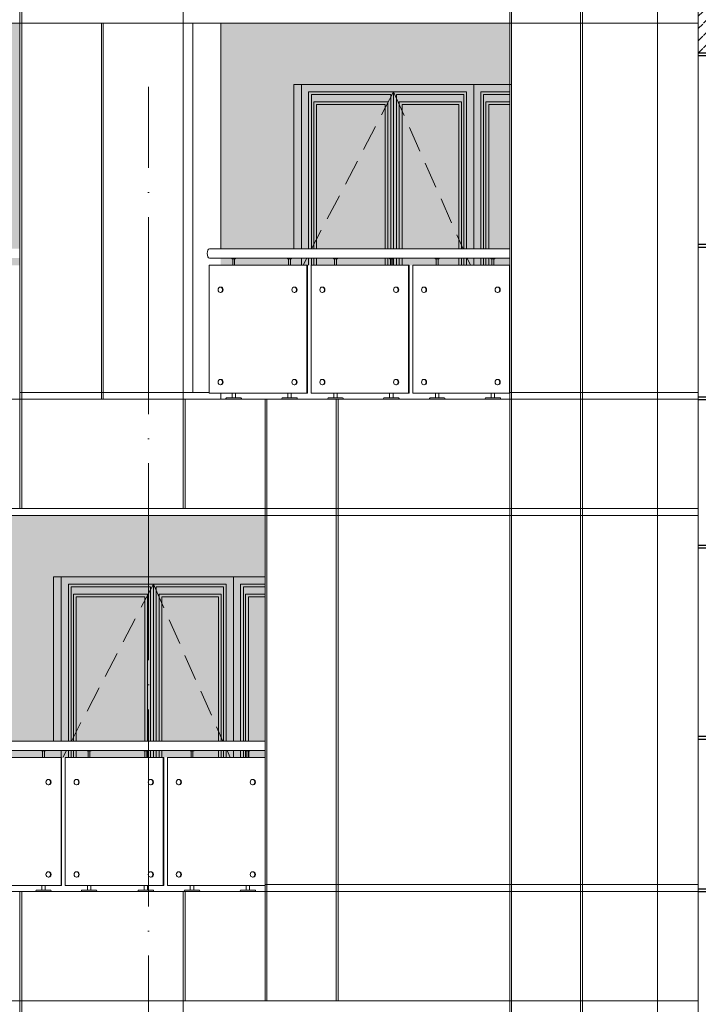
# Model space of a CAD drawing. Header units: millimetres. Extents: x 653421 to 888490, y -587092 to -202040.
# Tile 49 of 63: x 817673 to 822633, y -306301 to -299101. Entities that reach past the tile are written whole.
import ezdxf

# ---------------------------------------------------------------- set-up
doc = ezdxf.new("R2010")
doc.units = ezdxf.units.MM
doc.header["$LTSCALE"] = 0.05
doc.linetypes.add('ACAD_ISO04W100', pattern=[30, 24, -3, 0, -3])
doc.linetypes.add('DASHED', pattern=[19.05, 12.7, -6.35])
doc.layers.get('0').update_dxf_attribs({"lineweight": 0})
for name, color, linetype, lineweight in [('001 Axis', 1, 'ACAD_ISO04W100', 13), ('011 Dimension', 16, 'Continuous', 9), ('013 Door & Window', 48, 'Continuous', 9)]:
    doc.layers.add(name, color=color, linetype=linetype, lineweight=lineweight)
doc.layers.add('GLASS', color=135, linetype='Continuous')
pattern_1 = [(82.5, (607665.26, -236775.77), (-71.47627, 66.950698), [0, -77.216, 0, -86.36, 0, -82.55]), (52.5, (607665.26, -236775.77), (-37.802186, 164.94657), [0, -41.656, 0, -69.596, 0, -26.67]), (12.5, (607621.08, -236819.95), (111.659965, 112.066462), [0, -25.4, 0, -91.44, 0, -119.38]), (2.5, (607621.08, -236819.95), (76.45622, 139.51016), [0, -12.7, 0, -59.944, 0, -68.58])]

# ---------------------------------------------------------------- blocks, each defined once
blk = doc.blocks.new('A$C296D6734')
for p, q in [((-2124.9, 820), (-2128, 820)), ((-1581.6, 820), (-1584.7, 820)), ((-1376, 820), (-1379.2, 820)), ((-834, 820), (-837.1, 820)), ((-628.9, 820), (-632, 820)), ((-88, 820), (-91.2, 820)), ((-2128, 780), (-2124.9, 780)), ((-1584.7, 780), (-1581.6, 780)), ((-1379.2, 780), (-1376, 780)), ((-837.1, 780), (-834, 780)), ((-632, 780), (-628.9, 780)), ((-91.2, 780), (-88, 780)), ((-2124.9, 144.8), (-2128, 144.8)), ((-1581.6, 144.8), (-1584.7, 144.8)), ((-1376, 144.8), (-1379.2, 144.8)), ((-834, 144.8), (-837.1, 144.8)), ((-628.9, 144.8), (-632, 144.8)), ((-88, 144.8), (-91.2, 144.8)), ((-2128, 104.8), (-2124.9, 104.8)), ((-1584.7, 104.8), (-1581.6, 104.8)), ((-1379.2, 104.8), (-1376, 104.8)), ((-837.1, 104.8), (-834, 104.8)), ((-632, 104.8), (-628.9, 104.8)), ((-91.2, 104.8), (-88, 104.8))]:
    blk.add_line(p, q)
at = {"color": 195}
blk.add_lwpolyline([(-2208.6, 1031.6), (0, 1031.6), (0, 1100), (-2208.6, 1100)], dxfattribs=at)
at = {"lineweight": 0}
for points in [[(-2016.4, 1031.6), (-2016.4, 1027.5), (-2044.9, 1027.5), (-2044.9, 1031.6), (-2016.4, 1031.6)], [(-1605.7, 1031.6), (-1605.7, 1027.5), (-1634.2, 1027.5), (-1634.2, 1031.6), (-1605.7, 1031.6)], [(-1272.2, 1031.6), (-1272.2, 1027.5), (-1300.7, 1027.5), (-1300.7, 1031.6), (-1272.2, 1031.6)], [(-857.7, 1031.6), (-857.7, 1027.5), (-886.1, 1027.5), (-886.1, 1031.6), (-857.7, 1031.6)], [(-519.8, 1031.6), (-519.8, 1027.5), (-548.2, 1027.5), (-548.2, 1031.6), (-519.8, 1031.6)], [(-111.4, 1031.6), (-111.4, 1027.5), (-139.8, 1027.5), (-139.8, 1031.6), (-111.4, 1031.6)]]:
    blk.add_lwpolyline(points, close=True, dxfattribs=at)
for points in [[(-2037.5, 1027.5), (-2037.5, 980)], [(-2024.5, 1027.5), (-2024.5, 980)], [(-1626.8, 1027.5), (-1626.8, 980)], [(-1613.8, 1027.5), (-1613.8, 980)], [(-1293.4, 1027.5), (-1293.4, 980)], [(-1280.4, 1027.5), (-1280.4, 980)], [(-878.8, 1027.5), (-878.8, 980)], [(-865.8, 1027.5), (-865.8, 980)], [(-540.9, 1027.5), (-540.9, 980)], [(-527.9, 1027.5), (-527.9, 980)], [(-132.5, 1027.5), (-132.5, 980)], [(-119.5, 1027.5), (-119.5, 980)], [(-2043, 44.8), (-2043, 10)], [(-2018.2, 44.8), (-2018.2, 10)], [(-1632.3, 44.8), (-1632.3, 10)], [(-1607.5, 44.8), (-1607.5, 10)], [(-1299.3, 44.8), (-1299.3, 10)], [(-1274.5, 44.8), (-1274.5, 10)], [(-884.3, 44.8), (-884.3, 10)], [(-859.5, 44.8), (-859.5, 10)], [(-546.8, 44.8), (-546.8, 10)], [(-522, 44.8), (-522, 10)], [(-138, 44.8), (-138, 10)], [(-113.2, 44.8), (-113.2, 10)]]:
    blk.add_lwpolyline(points, dxfattribs=at)
for points in [[(-1974.1, 0), (-2087.2, 0), (-2086.9, 5.6, -0.39896), (-2082.2, 10), (-1979, 10, -0.39896), (-1974.4, 5.6), (-1974.1, 0)], [(-1563.4, 0), (-1676.5, 0), (-1676.2, 5.6, -0.39896), (-1671.5, 10), (-1568.3, 10, -0.39896), (-1563.7, 5.6), (-1563.4, 0)], [(-1230.3, 0), (-1343.4, 0), (-1343.1, 5.6, -0.39896), (-1338.5, 10), (-1235.3, 10, -0.39896), (-1230.6, 5.6), (-1230.3, 0)], [(-815.4, 0), (-928.4, 0), (-928.2, 5.6, -0.39896), (-923.5, 10), (-820.3, 10, -0.39896), (-815.6, 5.6), (-815.4, 0)], [(-477.9, 0), (-591, 0), (-590.7, 5.6, -0.39896), (-586.1, 10), (-482.8, 10, -0.39896), (-478.2, 5.6), (-477.9, 0)], [(-69.1, 0), (-182.2, 0), (-181.9, 5.6, -0.39896), (-177.2, 10), (-74, 10, -0.39896), (-69.3, 5.6), (-69.1, 0)]]:
    blk.add_lwpolyline(points, format="xyb", close=True, dxfattribs=at)
for centre, major_axis, ratio, start_param, end_param in [((-2208.6, 1065.8), (0, -34.2), 0.500632, 3.141593, 6.283185), ((-2124.9, 800), (0, -20), 0.84815, 6.283185, 9.424778), ((-1581.6, 800), (0, -20), 0.84815, 6.283185, 9.424778), ((-1376, 800), (0, -20), 0.84815, 6.283185, 9.424778), ((-834, 800), (0, -20), 0.84815, 6.283185, 9.424778), ((-628.9, 800), (0, -20), 0.84815, 6.283185, 9.424778), ((-88, 800), (0, -20), 0.84815, 6.283185, 9.424778), ((-2124.9, 124.8), (0, -20), 0.84815, 6.283185, 9.424778), ((-1581.6, 124.8), (0, -20), 0.84815, 6.283185, 9.424778), ((-1376, 124.8), (0, -20), 0.84815, 6.283185, 9.424778), ((-834, 124.8), (0, -20), 0.84815, 6.283185, 9.424778), ((-628.9, 124.8), (0, -20), 0.84815, 6.283185, 9.424778), ((-88, 124.8), (0, -20), 0.84815, 6.283185, 9.424778)]:
    blk.add_ellipse(centre, major_axis=major_axis, ratio=ratio, start_param=start_param, end_param=end_param)
for centre in [(-2128, 800), (-1584.7, 800), (-1379.2, 800), (-837.1, 800), (-632, 800), (-91.2, 800), (-2128, 124.8), (-1584.7, 124.8), (-1379.2, 124.8), (-837.1, 124.8), (-632, 124.8), (-91.2, 124.8)]:
    blk.add_ellipse(centre, major_axis=(0, -20), ratio=0.84815)
at = {"layer": '011 Dimension', "color": 135, "lineweight": 0}
for points in [[(-1491.8, 44.8), (-1491.8, 980), (-2210.7, 980), (-2210.7, 44.8), (-1491.8, 44.8)], [(-1491.8, 980), (-1491.8, 44.8), (-1487.3, 44.8), (-1487.3, 980), (-1491.8, 980)], [(-1461.7, 980), (-1461.7, 44.8), (-744.4, 44.8), (-744.4, 980), (-1461.7, 980)], [(-744.4, 980), (-739.8, 980), (-739.8, 44.8), (-744.4, 44.8)], [(-714.3, 980), (-714.3, 44.8), (0, 44.8), (0, 980), (-714.3, 980)]]:
    blk.add_lwpolyline(points, close=True, dxfattribs=at)
blk = doc.blocks.new('A$C7F224F5E')
for p, q in [((-2111.8, 820, -0.4), (-2115, 820, -0.4)), ((-1571.5, 820, -0.4), (-1574.6, 820, -0.4)), ((-1367.1, 820, -0.4), (-1370.2, 820, -0.4)), ((-828, 820, -0.4), (-831.2, 820, -0.4)), ((-624.1, 820, -0.4), (-627.2, 820, -0.4)), ((-86.3, 820, -0.4), (-89.4, 820, -0.4)), ((-2115, 780, -0.4), (-2111.8, 780, -0.4)), ((-1574.6, 780, -0.4), (-1571.5, 780, -0.4)), ((-1370.2, 780, -0.4), (-1367.1, 780, -0.4)), ((-831.2, 780, -0.4), (-828, 780, -0.4)), ((-627.2, 780, -0.4), (-624.1, 780, -0.4)), ((-89.4, 780, -0.4), (-86.3, 780, -0.4)), ((-2111.8, 144.8, -0.4), (-2115, 144.8, -0.4)), ((-1571.5, 144.8, -0.4), (-1574.6, 144.8, -0.4)), ((-1367.1, 144.8, -0.4), (-1370.2, 144.8, -0.4)), ((-828, 144.8, -0.4), (-831.2, 144.8, -0.4)), ((-624.1, 144.8, -0.4), (-627.2, 144.8, -0.4)), ((-86.3, 144.8, -0.4), (-89.4, 144.8, -0.4)), ((-2115, 104.8, -0.4), (-2111.8, 104.8, -0.4)), ((-1574.6, 104.8, -0.4), (-1571.5, 104.8, -0.4)), ((-1370.2, 104.8, -0.4), (-1367.1, 104.8, -0.4)), ((-831.2, 104.8, -0.4), (-828, 104.8, -0.4)), ((-627.2, 104.8, -0.4), (-624.1, 104.8, -0.4)), ((-89.4, 104.8, -0.4), (-86.3, 104.8, -0.4))]:
    blk.add_line(p, q)
at = {"color": 195}
blk.add_lwpolyline([(-2194, 1031.6), (0, 1031.6), (0, 1100), (-2194, 1100)], dxfattribs=at)
at = {"lineweight": 0, "elevation": -0.4}
for points in [[(-2003.1, 1031.6), (-2003.1, 1027.5), (-2031.6, 1027.5), (-2031.6, 1031.6), (-2003.1, 1031.6)], [(-1594.7, 1031.6), (-1594.7, 1027.5), (-1623.1, 1027.5), (-1623.1, 1031.6), (-1594.7, 1031.6)], [(-1258.3, 1031.6), (-1258.3, 1027.5), (-1286.8, 1027.5), (-1286.8, 1031.6), (-1258.3, 1031.6)], [(-850.8, 1031.6), (-850.8, 1027.5), (-879.3, 1027.5), (-879.3, 1031.6), (-850.8, 1031.6)], [(-515.2, 1031.6), (-515.2, 1027.5), (-543.7, 1027.5), (-543.7, 1031.6), (-515.2, 1031.6)], [(-108.7, 1031.6), (-108.7, 1027.5), (-137.1, 1027.5), (-137.1, 1031.6), (-108.7, 1031.6)]]:
    blk.add_lwpolyline(points, close=True, dxfattribs=at)
for points in [[(-2024.3, 1027.5), (-2024.3, 980)], [(-2011.3, 1027.5), (-2011.3, 980)], [(-1615.8, 1027.5), (-1615.8, 980)], [(-1602.8, 1027.5), (-1602.8, 980)], [(-1279.5, 1027.5), (-1279.5, 980)], [(-1266.5, 1027.5), (-1266.5, 980)], [(-872, 1027.5), (-872, 980)], [(-859, 1027.5), (-859, 980)], [(-536.4, 1027.5), (-536.4, 980)], [(-523.4, 1027.5), (-523.4, 980)], [(-129.8, 1027.5), (-129.8, 980)], [(-116.8, 1027.5), (-116.8, 980)], [(-2029.7, 44.8), (-2029.7, 10)], [(-2004.9, 44.8), (-2004.9, 10)], [(-1621.3, 44.8), (-1621.3, 10)], [(-1596.5, 44.8), (-1596.5, 10)], [(-1284.9, 44.8), (-1284.9, 10)], [(-1260.1, 44.8), (-1260.1, 10)], [(-877.4, 44.8), (-877.4, 10)], [(-852.6, 44.8), (-852.6, 10)], [(-541.9, 44.8), (-541.9, 10)], [(-517, 44.8), (-517, 10)], [(-135.3, 44.8), (-135.3, 10)], [(-110.5, 44.8), (-110.5, 10)]]:
    blk.add_lwpolyline(points, dxfattribs=at)
for points in [[(-1960.8, 0), (-2073.9, 0), (-2073.6, 5.6, -0.39896), (-2069, 10), (-1965.7, 10, -0.39896), (-1961.1, 5.6), (-1960.8, 0)], [(-1552.3, 0), (-1665.4, 0), (-1665.2, 5.6, -0.39896), (-1660.5, 10), (-1557.3, 10, -0.39896), (-1552.6, 5.6), (-1552.3, 0)], [(-1216, 0), (-1329.1, 0), (-1328.8, 5.6, -0.39896), (-1324.1, 10), (-1220.9, 10, -0.39896), (-1216.3, 5.6), (-1216, 0)], [(-808.5, 0), (-921.6, 0), (-921.3, 5.6, -0.39896), (-916.6, 10), (-813.4, 10, -0.39896), (-808.8, 5.6), (-808.5, 0)], [(-472.9, 0), (-586, 0), (-585.7, 5.6, -0.39896), (-581.1, 10), (-477.8, 10, -0.39896), (-473.2, 5.6), (-472.9, 0)], [(-66.4, 0), (-179.5, 0), (-179.2, 5.6, -0.39896), (-174.5, 10), (-71.3, 10, -0.39896), (-66.6, 5.6), (-66.4, 0)]]:
    blk.add_lwpolyline(points, format="xyb", close=True, dxfattribs=at)
at = {"color": 195}
blk.add_ellipse((-2194, 1065.8, -0.4), major_axis=(0, -34.2), ratio=0.493968, start_param=3.141593, end_param=6.283185, dxfattribs=at)
for centre in [(-2115, 800, -0.4), (-1574.6, 800, -0.4), (-1370.2, 800, -0.4), (-831.2, 800, -0.4), (-627.2, 800, -0.4), (-89.4, 800, -0.4), (-2115, 124.8, -0.4), (-1574.6, 124.8, -0.4), (-1370.2, 124.8, -0.4), (-831.2, 124.8, -0.4), (-627.2, 124.8, -0.4), (-89.4, 124.8, -0.4)]:
    blk.add_ellipse(centre, major_axis=(0, -20), ratio=0.843388)
for centre in [(-2111.8, 800, -0.4), (-1571.5, 800, -0.4), (-1367.1, 800, -0.4), (-828, 800, -0.4), (-624.1, 800, -0.4), (-86.3, 800, -0.4), (-2111.8, 124.8, -0.4), (-1571.5, 124.8, -0.4), (-1367.1, 124.8, -0.4), (-828, 124.8, -0.4), (-624.1, 124.8, -0.4), (-86.3, 124.8, -0.4)]:
    blk.add_ellipse(centre, major_axis=(0, 20), ratio=0.8462, start_param=3.141593, end_param=6.283185)
at = {"layer": '011 Dimension', "color": 135, "lineweight": 0, "elevation": -0.4}
for points in [[(-2197.1, 44.8), (-1482.2, 44.8), (-1482.2, 980), (-2197.1, 980), (-2197.1, 44.8)], [(-1482.2, 44.8), (-1477.5, 44.8), (-1477.5, 980), (-1482.2, 980), (-1482.2, 44.8)], [(-738.8, 980), (-1452.1, 980), (-1452.1, 44.8), (-738.8, 44.8), (-738.8, 980)], [(-738.8, 980), (-734.2, 980), (-734.2, 44.8), (-738.8, 44.8)], [(-1.1, 980), (-708.9, 980), (-708.9, 44.8), (-1.1, 44.8), (-1.1, 980)], [(-1.1, 980), (-1.1, 44.8), (0, 44.8), (0, 980), (-1.1, 980)]]:
    blk.add_lwpolyline(points, close=True, dxfattribs=at)
blk = doc.blocks.new('*U127')
at = {"layer": '013 Door & Window', "color": 0, "lineweight": -2}
for points in [[(1258.1, -1200), (1258.1, 0)], [(672.9, -1200), (672.9, -51.9), (51.9, -51.9), (51.9, -1200)], [(672.9, -1200), (672.9, -51.9), (1206.2, -51.9), (1206.2, -1200)], [(1489.9, -51.9), (1310, -51.9), (1310, -1200)], [(652, -1200), (652, -72.8), (72.8, -72.8), (72.8, -1200)], [(631.2, -1200), (631.2, -124.7), (89.4, -124.7), (89.4, -1200)], [(693.8, -1200), (693.8, -72.8), (1185.3, -72.8), (1185.3, -1200)], [(714.6, -1200), (714.6, -124.7), (1168.7, -124.7), (1168.7, -1200)], [(1489.9, -72.8), (1330.9, -72.8), (1330.9, -1200)], [(1489.9, -124.7), (1347.5, -124.7), (1347.5, -1200)], [(611.2, -1200), (611.2, -144.7), (109.4, -144.7), (109.4, -1200)], [(734.6, -1200), (734.6, -144.7), (1148.7, -144.7), (1148.7, -1200)], [(1489.9, -144.7), (1368.4, -144.7), (1368.4, -1200)], [(0, -1268.4), (0, -1320)], [(51.9, -1268.4), (51.9, -1320)], [(72.8, -1268.4), (72.8, -1320)], [(89.4, -1268.4), (89.4, -1320)], [(109.4, -1268.4), (109.4, -1320)], [(611.2, -1320), (611.2, -1268.4)], [(631.2, -1320), (631.2, -1268.4)], [(652, -1320), (652, -1268.4)], [(672.9, -1320), (672.9, -1268.4)], [(672.9, -1320), (672.9, -1268.4)], [(693.8, -1320), (693.8, -1268.4)], [(714.6, -1320), (714.6, -1268.4)], [(734.6, -1320), (734.6, -1268.4)], [(1148.7, -1268.4), (1148.7, -1320)], [(1168.7, -1268.4), (1168.7, -1320)], [(1185.3, -1268.4), (1185.3, -1320)], [(1206.2, -1268.4), (1206.2, -1320)], [(1258.1, -1320), (1258.1, -1268.4)], [(1310, -1268.4), (1310, -1320)], [(1330.9, -1268.4), (1330.9, -1320)], [(1347.5, -1268.4), (1347.5, -1320)], [(1368.4, -1268.4), (1368.4, -1320)]]:
    blk.add_lwpolyline(points, dxfattribs=at)
at = {"layer": '013 Door & Window', "color": 0, "linetype": 'DASHED', "lineweight": -2, "ltscale": 300}
for points in [[(672.9, -51.9), (73.7, -1200)], [(672.9, -51.9), (1181.3, -1200)], [(38, -1268.4), (11.1, -1320)], [(1211.6, -1268.4), (1234.4, -1320)]]:
    blk.add_lwpolyline(points, dxfattribs=at)
blk = doc.blocks.new('*U116')
at = {"layer": '013 Door & Window', "color": 0, "lineweight": -2}
for points in [[(1258.1, -1200), (1258.1, 0), (0, 0), (0, -1200)], [(1521.3, 0), (1258.1, 0)], [(672.9, -1200), (672.9, -51.9), (51.9, -51.9), (51.9, -1200)], [(672.9, -1200), (672.9, -51.9), (1206.2, -51.9), (1206.2, -1200)], [(1521.3, -51.9), (1310, -51.9), (1310, -1200)], [(652, -1200), (652, -72.8), (72.8, -72.8), (72.8, -1200)], [(631.2, -1200), (631.2, -124.7), (89.4, -124.7), (89.4, -1200)], [(693.8, -1200), (693.8, -72.8), (1185.3, -72.8), (1185.3, -1200)], [(714.6, -1200), (714.6, -124.7), (1168.7, -124.7), (1168.7, -1200)], [(1521.3, -72.8), (1330.9, -72.8), (1330.9, -1200)], [(1521.3, -124.7), (1347.5, -124.7), (1347.5, -1200)], [(611.2, -1200), (611.2, -144.7), (109.4, -144.7), (109.4, -1200)], [(734.6, -1200), (734.6, -144.7), (1148.7, -144.7), (1148.7, -1200)], [(1521.3, -144.7), (1368.4, -144.7), (1368.4, -1200)], [(0, -1268.4), (0, -1320)], [(51.9, -1268.4), (51.9, -1320)], [(72.8, -1268.4), (72.8, -1320)], [(89.4, -1268.4), (89.4, -1320)], [(109.4, -1268.4), (109.4, -1320)], [(611.2, -1320), (611.2, -1268.4)], [(631.2, -1320), (631.2, -1268.4)], [(652, -1320), (652, -1268.4)], [(672.9, -1320), (672.9, -1268.4)], [(672.9, -1320), (672.9, -1268.4)], [(693.8, -1320), (693.8, -1268.4)], [(714.6, -1320), (714.6, -1268.4)], [(734.6, -1320), (734.6, -1268.4)], [(1148.7, -1268.4), (1148.7, -1320)], [(1168.7, -1268.4), (1168.7, -1320)], [(1185.3, -1268.4), (1185.3, -1320)], [(1206.2, -1268.4), (1206.2, -1320)], [(1258.1, -1320), (1258.1, -1268.4)], [(1310, -1268.4), (1310, -1320)], [(1330.9, -1268.4), (1330.9, -1320)], [(1347.5, -1268.4), (1347.5, -1320)], [(1368.4, -1268.4), (1368.4, -1320)]]:
    blk.add_lwpolyline(points, dxfattribs=at)
at = {"layer": '013 Door & Window', "color": 0, "linetype": 'DASHED', "lineweight": -2, "ltscale": 300}
for points in [[(672.9, -51.9), (73.7, -1200)], [(672.9, -51.9), (1181.3, -1200)], [(38, -1268.4), (11.1, -1320)], [(1211.6, -1268.4), (1234.4, -1320)]]:
    blk.add_lwpolyline(points, dxfattribs=at)

msp = doc.modelspace()

# ---------------------------------------------------------------- hatches: boundary and pattern name
h = msp.add_hatch()
h.set_pattern_fill('ANSI31', color=252, scale=20, style=0)
h.set_pattern_definition([(45, (798407.726, -409870.55), (-44.90128, 44.90128), [])])
h.paths.add_polyline_path([(824464.5, -299342.7), (824464.5, -298278.3), (824110.1, -298278.3), (824110.1, -299342.7)])
h.paths.add_polyline_path([(822671.5, -299342.7), (823025.9, -299342.7), (823025.9, -298278.3), (822671.5, -298278.3)])
h.paths.add_polyline_path([(823031.1, -298278.3), (823031.1, -299342.7), (823385.6, -299342.7), (823385.6, -298278.3)])
h.paths.add_polyline_path([(823390.8, -298278.3), (823390.8, -299342.7), (823745.2, -299342.7), (823745.2, -298278.3)])
h.paths.add_polyline_path([(823750.5, -298278.3), (823750.5, -299342.7), (824104.9, -299342.7), (824104.9, -298278.3)])
h.paths.add_polyline_path([(824469.8, -298278.3), (824469.8, -299342.7), (824824.2, -299342.7), (824824.2, -298278.3)])
h.paths.add_polyline_path([(824829.4, -298278.3), (824829.4, -299342.7), (825183.9, -299342.7), (825183.9, -298278.3)])
h.paths.add_polyline_path([(825189.1, -298278.3), (825189.1, -299342.7), (825543.5, -299342.7), (825543.5, -298278.3)])
h.paths.add_polyline_path([(825543.5, -297162.9), (825189.1, -297162.9), (825189.1, -298209.1), (825189.1, -298258.3), (825543.5, -298258.3)])
h.paths.add_polyline_path([(825183.9, -298209.1), (825183.9, -297162.9), (824829.4, -297162.9), (824829.4, -298209.1), (824829.4, -298258.3), (825183.9, -298258.3)])
h.paths.add_polyline_path([(824824.2, -298209.1), (824824.2, -297162.9), (824469.8, -297162.9), (824469.8, -298209.1), (824469.8, -298258.3), (824824.2, -298258.3)])
h.paths.add_polyline_path([(824464.5, -298209.1), (824464.5, -297162.9), (824110.1, -297162.9), (824110.1, -298209.1), (824110.1, -298258.3), (824464.5, -298258.3)])
h.paths.add_polyline_path([(824104.9, -298209.1), (824104.9, -297162.9), (823750.5, -297162.9), (823750.5, -298209.1), (823750.5, -298258.3), (824104.9, -298258.3)])
h.paths.add_polyline_path([(823745.2, -298209.1), (823745.2, -297162.9), (823390.8, -297162.9), (823390.8, -298209.1), (823390.8, -298258.3), (823745.2, -298258.3)])
h.paths.add_polyline_path([(823385.6, -298209.1), (823385.6, -297162.9), (823031.1, -297162.9), (823031.1, -298209.1), (823031.1, -298258.3), (823385.6, -298258.3)])
h.paths.add_polyline_path([(823025.9, -298209.1), (823025.9, -297162.9), (822671.5, -297162.9), (822671.5, -298209.1), (822671.5, -298258.3), (823025.9, -298258.3)])
h.paths.add_polyline_path([(822666.2, -298209.1), (822666.2, -297162.9), (822633.1, -297162.9), (822633.1, -298258.3), (822666.2, -298258.3)])
h.paths.add_polyline_path([(822633.1, -299342.7), (822666.2, -299342.7), (822666.2, -298278.3), (822633.1, -298278.3)])
h.paths.add_polyline_path([(829133.9, -299342.7), (829658.8, -299342.7), (829658.8, -298278.3), (829133.9, -298278.3)])
h.paths.add_polyline_path([(829666.6, -299342.7), (830191.5, -299342.7), (830191.5, -298278.3), (829666.6, -298278.3)])
h.paths.add_polyline_path([(830731.9, -299342.7), (831256.8, -299342.7), (831256.8, -298278.3), (830731.9, -298278.3)])
h.paths.add_polyline_path([(830199.2, -299342.7), (830724.1, -299342.7), (830724.1, -298278.3), (830199.2, -298278.3)])
h.paths.add_polyline_path([(831264.5, -299342.7), (831789.4, -299342.7), (831789.4, -298278.3), (831264.5, -298278.3)])
h.paths.add_polyline_path([(831797.2, -299342.7), (832322.1, -299342.7), (832322.1, -298278.3), (831797.2, -298278.3)])
h.paths.add_polyline_path([(832329.8, -299342.7), (832854.7, -299342.7), (832854.7, -298278.3), (832329.8, -298278.3)])
h.paths.add_polyline_path([(832862.5, -299342.7), (833387.4, -299342.7), (833387.4, -298278.3), (832862.5, -298278.3)])
h.paths.add_polyline_path([(833395.1, -299342.7), (833920, -299342.7), (833920, -298278.3), (833395.1, -298278.3)])
h.paths.add_polyline_path([(833927.8, -299342.7), (834357.7, -299342.7), (834357.7, -298278.3), (833927.8, -298278.3)])
h.paths.add_polyline_path([(829133.9, -298258.3), (829658.8, -298258.3), (829658.8, -297162.9), (829133.9, -297162.9)])
h.paths.add_polyline_path([(829666.6, -298258.3), (830191.5, -298258.3), (830191.5, -297162.9), (829666.6, -297162.9)])
h.paths.add_polyline_path([(830731.9, -298258.3), (831256.8, -298258.3), (831256.8, -297162.9), (830731.9, -297162.9)])
h.paths.add_polyline_path([(830199.2, -298258.3), (830724.1, -298258.3), (830724.1, -297162.9), (830199.2, -297162.9)])
h.paths.add_polyline_path([(831264.5, -298258.3), (831789.4, -298258.3), (831789.4, -297162.9), (831264.5, -297162.9)])
h.paths.add_polyline_path([(831797.2, -298258.3), (832322.1, -298258.3), (832322.1, -297162.9), (831797.2, -297162.9)])
h.paths.add_polyline_path([(832329.8, -298258.3), (832854.7, -298258.3), (832854.7, -297162.9), (832329.8, -297162.9)])
h.paths.add_polyline_path([(832862.5, -298258.3), (833387.4, -298258.3), (833387.4, -297162.9), (832862.5, -297162.9)])
h.paths.add_polyline_path([(833395.1, -298258.3), (833920, -298258.3), (833920, -297162.9), (833395.1, -297162.9)])
h.paths.add_polyline_path([(833927.8, -298258.3), (834357.7, -298258.3), (834357.7, -297162.9), (833927.8, -297162.9)])
at = {"lineweight": 0, "true_color": 0xb5b5b5}
h = msp.add_hatch(dxfattribs=at)
h.set_pattern_fill('AR-SAND', color=253, scale=2, angle=45, style=0)
h.set_pattern_definition(pattern_1)
h.paths.add_polyline_path([(821254.3, -300775.8), (821254.3, -299125.7), (819142, -299125.7), (819142, -300775.8)])
h.paths.add_polyline_path([(821254.3, -300895.8), (821254.3, -300844.2), (819142, -300844.2), (819142, -300895.8)])
h.paths.add_polyline_path([(817672.7, -300775.8), (817672.7, -299125.7), (815527.5, -299125.7), (815527.5, -300775.8)])
h.paths.add_polyline_path([(817672.7, -300895.8), (817672.7, -300844.2), (815527.5, -300844.2), (815527.5, -300895.8)])
h.paths.add_polyline_path([(814055.6, -300775.8), (814055.6, -299125.7), (811878.4, -299125.7), (811878.4, -300775.8)])
h.paths.add_polyline_path([(814055.6, -300895.8), (814055.6, -300844.2), (811878.4, -300844.2), (811878.4, -300895.8)])
h.paths.add_polyline_path([(810401.5, -299125.7), (808193.1, -299125.7), (808193.1, -300775.8), (810401.5, -300775.8)])
h.paths.add_polyline_path([(808193.1, -300895.8), (810401.5, -300895.8), (810401.5, -300844.2), (808193.1, -300844.2)])
h.paths.add_polyline_path([(799223, -299125.7), (796926.3, -299125.7), (796926.3, -300775.8), (799223, -300775.8)])
h.paths.add_polyline_path([(796926.3, -300895.8), (799223, -300895.8), (799223, -300844.2), (796926.3, -300844.2)])
h.paths.add_polyline_path([(795423.5, -299125.7), (793099.1, -299125.7), (793099.1, -300775.8), (795423.5, -300775.8)])
h.paths.add_polyline_path([(793099.1, -300895.8), (795423.5, -300895.8), (795423.5, -300844.2), (793099.1, -300844.2)])
h.paths.add_polyline_path([(791588.3, -299125.7), (789237.1, -299125.7), (789237.1, -300775.8), (791588.3, -300775.8)])
h.paths.add_polyline_path([(789237.1, -300895.8), (791588.3, -300895.8), (791588.3, -300844.2), (789237.1, -300844.2)])
h = msp.add_hatch(dxfattribs=at)
h.set_pattern_fill('AR-SAND', color=253, scale=2, angle=45, style=0)
h.set_pattern_definition(pattern_1)
h.paths.add_polyline_path([(819466.6, -304375.8), (819466.6, -302725.7), (817337.8, -302725.7), (817337.8, -304375.8)])
h.paths.add_polyline_path([(819466.6, -304495.8), (819466.6, -304444.2), (817337.8, -304444.2), (817337.8, -304495.8)])
h.paths.add_polyline_path([(815868.9, -304375.8), (815868.9, -302725.7), (813707.6, -302725.7), (813707.6, -304375.8)])
h.paths.add_polyline_path([(815868.9, -304495.8), (815868.9, -304444.2), (813707.6, -304444.2), (813707.6, -304495.8)])
h.paths.add_polyline_path([(812232.9, -304375.8), (812232.9, -302725.7), (810039.7, -302725.7), (810039.7, -304375.8)])
h.paths.add_polyline_path([(812232.9, -304495.8), (812232.9, -304444.2), (810039.7, -304444.2), (810039.7, -304495.8)])
h.paths.add_polyline_path([(801109.5, -304375.8), (801109.5, -302725.7), (798827, -302725.7), (798827, -304375.8)])
h.paths.add_polyline_path([(801109.5, -304495.8), (801109.5, -304444.2), (798827, -304444.2), (798827, -304495.8)])
h.paths.add_polyline_path([(797329.9, -304375.8), (797329.9, -302725.7), (795019.2, -302725.7), (795019.2, -304375.8)])
h.paths.add_polyline_path([(797329.9, -304495.8), (797329.9, -304444.2), (795019.2, -304444.2), (795019.2, -304495.8)])
h.paths.add_polyline_path([(793510.1, -304375.8), (793510.1, -302725.7), (791171, -302725.7), (791171, -304375.8)])
h.paths.add_polyline_path([(793510.1, -304495.8), (793510.1, -304444.2), (791171, -304444.2), (791171, -304495.8)])

# ---------------------------------------------------------------- linework, layer by layer
at = {"color": 0}
for p, q in [((787704.6, -299125.7), (822633.1, -299125.7)), ((789095.3, -299125.7), (822633.1, -299125.7)), ((818881.3, -302675.7), (818881.3, -301875.8)), ((787704.6, -302675.7), (822633.1, -302675.7)), ((787704.6, -302725.7), (822633.1, -302725.7)), ((818881.3, -306275.7), (818881.3, -305475.8)), ((787703.8, -306275.7), (822633.1, -306275.7))]:
    msp.add_line(p, q, dxfattribs=at)
for p, q in [((787704.6, -301875.8), (822633.1, -301875.8)), ((817672.7, -301825.8), (819057.2, -301825.8)), ((819142, -301875.8), (819142, -301830.9)), ((821254.3, -301825.8), (822633.1, -301825.8)), ((817919.5, -304375.8), (817919.5, -303175.8)), ((817919.5, -303175.8), (819466.6, -303175.8)), ((817976.7, -304375.8), (817976.7, -303175.8)), ((787704.6, -305475.8), (822633.1, -305475.8)), ((819466.6, -305425.8), (822633.1, -305425.8))]:
    msp.add_line(p, q)
for points in [[(817672.7, -301875.8), (817672.7, -298275.8)], [(817687.5, -301875.8), (817687.5, -298275.8)], [(818866.5, -301875.8), (818866.5, -298275.8)], [(821254.3, -301875.8), (821254.3, -298275.8)], [(821267.6, -301875.8), (821267.6, -298275.8)], [(821772.8, -301875.8), (821772.8, -298275.8)], [(821785.8, -301875.8), (821785.8, -298275.8)], [(822336, -301875.8), (822336, -298275.8)], [(822633.1, -301875.8), (822633.1, -298275.8)], [(818270.4, -301875.8), (818270.4, -299125.7)], [(818283.6, -301875.8), (818283.6, -299125.7)], [(818939.3, -301825.8), (818939.3, -299125.7)], [(819142, -300775.8), (819142, -299125.7)], [(819675.8, -300775.8), (819675.8, -299575.8)], [(819675.8, -299575.8), (821267.6, -299575.8)], [(817672.7, -302675.7), (817672.7, -301875.8)], [(817687.5, -302675.7), (817687.5, -301875.8)], [(818866.5, -302675.7), (818866.5, -301875.8)], [(819466.6, -301875.8), (819466.6, -305475.8)], [(819480.3, -301875.8), (819480.3, -305475.8)], [(819987.1, -301875.8), (819987.1, -305475.8)], [(820000.2, -301875.8), (820000.2, -305475.8)], [(821254.3, -305475.8), (821254.3, -301875.8)], [(821267.6, -305475.8), (821267.6, -301875.8)], [(821772.8, -301875.8), (821772.8, -305475.8)], [(821785.8, -301875.8), (821785.8, -305475.8)], [(822336, -301875.8), (822336, -305475.8)], [(822633.1, -301875.8), (822633.1, -305475.8)], [(817672.7, -310575.8), (817672.7, -305475.8)], [(817687.5, -310575.8), (817687.5, -305475.8)], [(818866.5, -310575.8), (818866.5, -305475.8)], [(819466.6, -305475.8), (819466.6, -306275.7)], [(819480.3, -305475.8), (819480.3, -306275.7)], [(819987.1, -305475.8), (819987.1, -306275.7)], [(820000.2, -305475.8), (820000.2, -306275.7)], [(821254.3, -310575.8), (821254.3, -305475.8)], [(821267.6, -310575.8), (821267.6, -305475.8)], [(821772.8, -310575.8), (821772.8, -305475.8)], [(821785.8, -310575.8), (821785.8, -305475.8)], [(822336, -310575.8), (822336, -305475.8)], [(822633.1, -310575.8), (822633.1, -305475.8)]]:
    msp.add_lwpolyline(points, dxfattribs=at)
at = {"color": 252}
msp.add_lwpolyline([(819733, -300775.8), (819733, -299575.8)], dxfattribs=at)
at = {"layer": '001 Axis', "ltscale": 1200}
msp.add_line((818613.6, -339786.6), (818613.6, -299591.9), dxfattribs=at)
at = {"layer": 'GLASS', "color": 135}
for points in [[(822633.1, -299342.7), (825543.5, -299342.7)], [(822633.1, -299362.7), (825543.5, -299362.7)], [(822633.1, -300742.9), (825543.5, -300742.9)], [(822633.1, -300762.9), (825543.5, -300762.9)], [(822633.1, -301858.3), (825543.5, -301858.3)], [(822633.1, -301878.3), (825543.5, -301878.3)], [(822633.1, -302942.7), (825543.5, -302942.7)], [(822633.1, -302962.7), (825543.5, -302962.7)], [(822633.1, -304340.9), (825543.5, -304340.9)], [(822633.1, -304360.9), (825543.5, -304360.9)], [(822633.1, -305456.3), (825543.5, -305456.3)], [(822633.1, -305476.3), (825543.5, -305476.3)]]:
    msp.add_lwpolyline(points, dxfattribs=at)

# ---------------------------------------------------------------- block references
at = {"color": 252}
for name, p in [('*U116', (819733, -299575.8, 11534.8)), ('*U127', (817976.7, -303175.8, 11534.8))]:
    msp.add_blockref(name, p, dxfattribs=at)
for name, p in [('A$C7F224F5E', (821254.3, -301875.8, 23069.9)), ('A$C296D6734', (819466.6, -305475.8, 0.8))]:
    msp.add_blockref(name, p)

doc.saveas('drawing.dxf')
